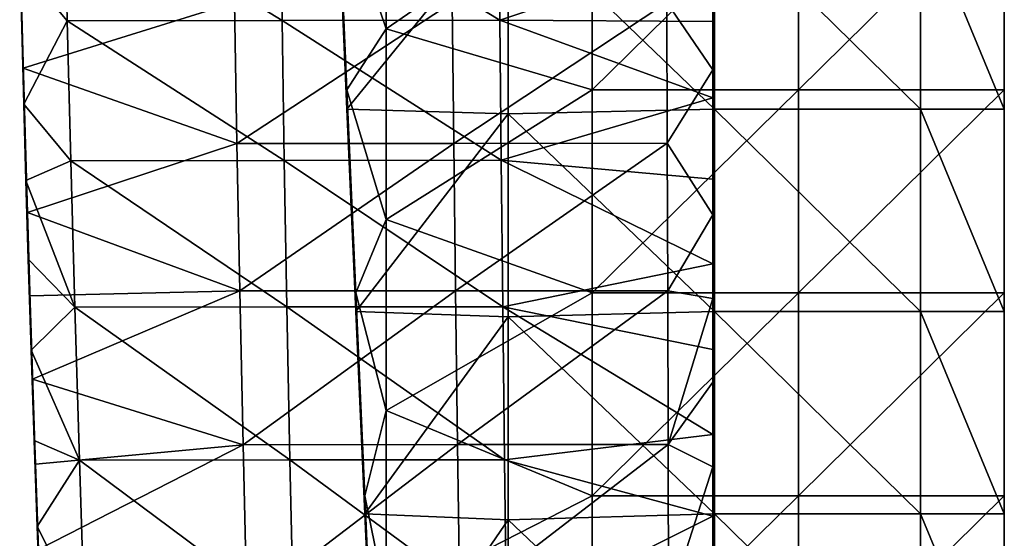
# Model space of a CAD drawing. Header units: millimetres. Extents: x -222 to 222, y 0 to 946.
# Tile 17 of 30: x 160 to 219, y 277 to 308. Entities that reach past the tile are written whole.
import ezdxf

# ---------------------------------------------------------------- set-up
doc = ezdxf.new("R2010")
doc.units = ezdxf.units.MM
doc.header["$LTSCALE"] = 102.491319
for name, color, linetype in [('1', 7, 'CONTINUOUS'), ('10', 7, 'CONTINUOUS'), ('2', 7, 'CONTINUOUS'), ('3', 7, 'CONTINUOUS'), ('4', 7, 'CONTINUOUS'), ('7', 7, 'CONTINUOUS'), ('8', 7, 'CONTINUOUS'), ('9', 7, 'CONTINUOUS')]:
    doc.layers.add(name, color=color, linetype=linetype)

msp = doc.modelspace()

# ---------------------------------------------------------------- linework, layer by layer
at = {"layer": '1', "linetype": 'Continuous'}
for points in [[(181.713, 307.425, -14.092), (181.713, 318.846, -14.092), (178.833, 315.926, -14.092), (181.713, 307.425, -14.092)], [(181.713, 307.425, -14.092), (194.046, 315.926, -14.092), (181.713, 318.846, -14.092), (181.713, 307.425, -14.092)], [(179.367, 303.775, -14.092), (181.713, 307.425, -14.092), (178.833, 315.926, -14.092), (179.367, 303.775, -14.092)], [(194.046, 303.775, -14.092), (194.046, 315.926, -14.092), (181.713, 307.425, -14.092), (194.046, 303.775, -14.092)], [(206.379, 303.775, -14.092), (206.379, 315.926, -14.092), (194.046, 303.775, -14.092), (206.379, 303.775, -14.092)], [(194.046, 303.775, -14.092), (206.379, 315.926, -14.092), (194.046, 315.926, -14.092), (194.046, 303.775, -14.092)], [(206.379, 315.926, -14.092), (206.379, 303.775, -14.092), (218.7, 315.926, -14.092), (206.379, 315.926, -14.092)], [(218.7, 315.926, -14.092), (206.379, 303.775, -14.092), (218.7, 303.775, -14.092), (218.7, 315.926, -14.092)], [(181.713, 296.004, -14.092), (181.713, 307.425, -14.092), (179.367, 303.775, -14.092), (181.713, 296.004, -14.092)], [(181.713, 296.004, -14.092), (194.046, 303.775, -14.092), (181.713, 307.425, -14.092), (181.713, 296.004, -14.092)], [(179.9, 291.624, -14.092), (181.713, 296.004, -14.092), (179.367, 303.775, -14.092), (179.9, 291.624, -14.092)], [(194.046, 291.624, -14.092), (194.046, 303.775, -14.092), (181.713, 296.004, -14.092), (194.046, 291.624, -14.092)], [(206.379, 291.624, -14.092), (206.379, 303.775, -14.092), (194.046, 291.624, -14.092), (206.379, 291.624, -14.092)], [(194.046, 291.624, -14.092), (206.379, 303.775, -14.092), (194.046, 303.775, -14.092), (194.046, 291.624, -14.092)], [(206.379, 303.775, -14.092), (206.379, 291.624, -14.092), (218.7, 303.775, -14.092), (206.379, 303.775, -14.092)], [(218.7, 303.775, -14.092), (206.379, 291.624, -14.092), (218.7, 291.624, -14.092), (218.7, 303.775, -14.092)], [(181.713, 284.583, -14.092), (181.713, 296.004, -14.092), (179.9, 291.624, -14.092), (181.713, 284.583, -14.092)], [(181.713, 284.583, -14.092), (194.046, 291.624, -14.092), (181.713, 296.004, -14.092), (181.713, 284.583, -14.092)], [(180.433, 279.473, -14.092), (181.713, 284.583, -14.092), (179.9, 291.624, -14.092), (180.433, 279.473, -14.092)], [(194.046, 279.473, -14.092), (194.046, 291.624, -14.092), (181.713, 284.583, -14.092), (194.046, 279.473, -14.092)], [(206.379, 279.473, -14.092), (206.379, 291.624, -14.092), (194.046, 279.473, -14.092), (206.379, 279.473, -14.092)], [(194.046, 279.473, -14.092), (206.379, 291.624, -14.092), (194.046, 291.624, -14.092), (194.046, 279.473, -14.092)], [(206.379, 291.624, -14.092), (206.379, 279.473, -14.092), (218.7, 291.624, -14.092), (206.379, 291.624, -14.092)], [(218.7, 291.624, -14.092), (206.379, 279.473, -14.092), (218.7, 279.473, -14.092), (218.7, 291.624, -14.092)], [(181.713, 273.162, -14.092), (181.713, 284.583, -14.092), (180.433, 279.473, -14.092), (181.713, 273.162, -14.092)], [(181.713, 273.162, -14.092), (194.046, 279.473, -14.092), (181.713, 284.583, -14.092), (181.713, 273.162, -14.092)], [(180.967, 267.322, -14.092), (181.713, 273.162, -14.092), (180.433, 279.473, -14.092), (180.967, 267.322, -14.092)], [(194.046, 267.322, -14.092), (194.046, 279.473, -14.092), (181.713, 273.162, -14.092), (194.046, 267.322, -14.092)], [(206.379, 267.322, -14.092), (206.379, 279.473, -14.092), (194.046, 267.322, -14.092), (206.379, 267.322, -14.092)], [(194.046, 267.322, -14.092), (206.379, 279.473, -14.092), (194.046, 279.473, -14.092), (194.046, 267.322, -14.092)], [(206.379, 279.473, -14.092), (206.379, 267.322, -14.092), (218.7, 279.473, -14.092), (206.379, 279.473, -14.092)], [(218.7, 279.473, -14.092), (206.379, 267.322, -14.092), (218.7, 267.322, -14.092), (218.7, 279.473, -14.092)]]:
    msp.add_3dface(points, dxfattribs=at)
at = {"layer": '10', "linetype": 'Continuous'}
for points in [[(201.25, 313.166, -406.217), (201.25, 304.97, -406.809), (201.25, 308.678, -419.249), (201.25, 313.166, -406.217)], [(201.25, 307.868, -447.855), (201.25, 312.18, -447.663), (201.25, 308.005, -445.132), (201.25, 307.868, -447.855)], [(201.25, 304.97, -406.809), (201.25, 300.262, -419.83), (201.25, 308.678, -419.249), (201.25, 304.97, -406.809)], [(201.25, 300.262, -419.83), (201.25, 308.341, -432.28), (201.25, 308.678, -419.249), (201.25, 300.262, -419.83)], [(201.25, 299.941, -432.809), (201.25, 308.005, -445.132), (201.25, 308.341, -432.28), (201.25, 299.941, -432.809)], [(201.25, 299.941, -432.809), (201.25, 308.341, -432.28), (201.25, 300.262, -419.83), (201.25, 299.941, -432.809)], [(201.25, 299.621, -445.59), (201.25, 307.868, -447.855), (201.25, 308.005, -445.132), (201.25, 299.621, -445.59)], [(201.25, 299.621, -445.59), (201.25, 308.005, -445.132), (201.25, 299.941, -432.809), (201.25, 299.621, -445.59)], [(201.25, 303.289, -448.083), (201.25, 307.868, -447.855), (201.25, 299.621, -445.59), (201.25, 303.289, -448.083)], [(201.25, 304.97, -406.809), (201.25, 296.294, -407.542), (201.25, 300.262, -419.83), (201.25, 304.97, -406.809)], [(201.25, 298.418, -448.35), (201.25, 303.289, -448.083), (201.25, 299.621, -445.59), (201.25, 298.418, -448.35)], [(201.25, 296.294, -407.542), (201.25, 291.46, -420.533), (201.25, 300.262, -419.83), (201.25, 296.294, -407.542)], [(201.25, 291.46, -420.533), (201.25, 299.941, -432.809), (201.25, 300.262, -419.83), (201.25, 291.46, -420.533)], [(201.25, 291.154, -433.448), (201.25, 299.621, -445.59), (201.25, 299.941, -432.809), (201.25, 291.154, -433.448)], [(201.25, 291.154, -433.448), (201.25, 299.941, -432.809), (201.25, 291.46, -420.533), (201.25, 291.154, -433.448)], [(201.25, 290.849, -446.145), (201.25, 298.418, -448.35), (201.25, 299.621, -445.59), (201.25, 290.849, -446.145)], [(201.25, 290.849, -446.145), (201.25, 299.621, -445.59), (201.25, 291.154, -433.448), (201.25, 290.849, -446.145)], [(201.25, 293.358, -448.653), (201.25, 298.418, -448.35), (201.25, 290.849, -446.145), (201.25, 293.358, -448.653)], [(201.25, 296.294, -407.542), (201.25, 291.28, -408.01), (201.25, 291.46, -420.533), (201.25, 296.294, -407.542)], [(201.25, 288.225, -448.985), (201.25, 293.358, -448.653), (201.25, 290.849, -446.145), (201.25, 288.225, -448.985)], [(201.25, 291.28, -408.01), (201.25, 286.275, -408.506), (201.25, 291.46, -420.533), (201.25, 291.28, -408.01)], [(201.25, 286.275, -408.506), (201.25, 282.271, -421.359), (201.25, 291.46, -420.533), (201.25, 286.275, -408.506)], [(201.25, 282.271, -421.359), (201.25, 291.154, -433.448), (201.25, 291.46, -420.533), (201.25, 282.271, -421.359)], [(201.25, 281.981, -434.196), (201.25, 290.849, -446.145), (201.25, 291.154, -433.448), (201.25, 281.981, -434.196)], [(201.25, 281.981, -434.196), (201.25, 291.154, -433.448), (201.25, 282.271, -421.359), (201.25, 281.981, -434.196)], [(201.25, 281.691, -446.8), (201.25, 288.225, -448.985), (201.25, 290.849, -446.145), (201.25, 281.691, -446.8)], [(201.25, 281.691, -446.8), (201.25, 290.849, -446.145), (201.25, 281.981, -434.196), (201.25, 281.691, -446.8)], [(201.25, 283.145, -449.336), (201.25, 288.225, -448.985), (201.25, 281.691, -446.8), (201.25, 283.145, -449.336)], [(201.25, 286.275, -408.506), (201.25, 281.197, -409.037), (201.25, 282.271, -421.359), (201.25, 286.275, -408.506)], [(201.25, 278.256, -449.693), (201.25, 283.145, -449.336), (201.25, 281.691, -446.8), (201.25, 278.256, -449.693)], [(201.25, 281.197, -409.037), (201.25, 276.085, -409.598), (201.25, 282.271, -421.359), (201.25, 281.197, -409.037)], [(201.25, 276.085, -409.598), (201.25, 272.695, -422.308), (201.25, 282.271, -421.359), (201.25, 276.085, -409.598)], [(201.25, 272.695, -422.308), (201.25, 281.981, -434.196), (201.25, 282.271, -421.359), (201.25, 272.695, -422.308)], [(201.25, 272.421, -435.054), (201.25, 281.691, -446.8), (201.25, 281.981, -434.196), (201.25, 272.421, -435.054)], [(201.25, 272.421, -435.054), (201.25, 281.981, -434.196), (201.25, 272.695, -422.308), (201.25, 272.421, -435.054)], [(201.25, 272.147, -447.552), (201.25, 278.256, -449.693), (201.25, 281.691, -446.8), (201.25, 272.147, -447.552)], [(201.25, 272.147, -447.552), (201.25, 281.691, -446.8), (201.25, 272.421, -435.054), (201.25, 272.147, -447.552)], [(201.25, 269.222, -450.4), (201.25, 278.256, -449.693), (201.25, 272.147, -447.552), (201.25, 269.222, -450.4)]]:
    msp.add_3dface(points, dxfattribs=at)
at = {"layer": '2', "linetype": 'Continuous'}
for points in [[(179.367, 303.775, -14.092), (178.833, 315.926, -14.092), (179.367, 303.353, -28.34), (179.367, 303.775, -14.092)], [(179.367, 303.353, -28.34), (178.833, 315.926, -14.092), (178.833, 315.487, -28.533), (179.367, 303.353, -28.34)], [(179.367, 303.353, -28.34), (178.833, 315.487, -28.533), (179.367, 302.93, -42.603), (179.367, 303.353, -28.34)], [(179.367, 302.93, -42.603), (178.833, 315.487, -28.533), (178.833, 315.047, -42.989), (179.367, 302.93, -42.603)], [(179.367, 302.93, -42.603), (178.833, 315.047, -42.989), (179.367, 302.609, -53.406), (179.367, 302.93, -42.603)], [(179.367, 302.609, -53.406), (178.833, 315.047, -42.989), (178.833, 314.714, -53.939), (179.367, 302.609, -53.406)], [(179.9, 291.624, -14.092), (179.367, 303.775, -14.092), (179.9, 291.219, -28.147), (179.9, 291.624, -14.092)], [(179.9, 291.219, -28.147), (179.367, 303.775, -14.092), (179.367, 303.353, -28.34), (179.9, 291.219, -28.147)], [(179.9, 291.219, -28.147), (179.367, 303.353, -28.34), (179.9, 290.812, -42.217), (179.9, 291.219, -28.147)], [(179.9, 290.812, -42.217), (179.367, 303.353, -28.34), (179.367, 302.93, -42.603), (179.9, 290.812, -42.217)], [(179.9, 290.812, -42.217), (179.367, 302.93, -42.603), (179.9, 290.505, -52.873), (179.9, 290.812, -42.217)], [(179.9, 290.505, -52.873), (179.367, 302.93, -42.603), (179.367, 302.609, -53.406), (179.9, 290.505, -52.873)], [(180.433, 279.473, -14.092), (179.9, 291.624, -14.092), (180.433, 279.084, -27.954), (180.433, 279.473, -14.092)], [(180.433, 279.084, -27.954), (179.9, 291.624, -14.092), (179.9, 291.219, -28.147), (180.433, 279.084, -27.954)], [(180.433, 279.084, -27.954), (179.9, 291.219, -28.147), (180.433, 278.695, -41.831), (180.433, 279.084, -27.954)], [(180.433, 278.695, -41.831), (179.9, 291.219, -28.147), (179.9, 290.812, -42.217), (180.433, 278.695, -41.831)], [(180.433, 278.695, -41.831), (179.9, 290.812, -42.217), (180.433, 278.4, -52.341), (180.433, 278.695, -41.831)], [(180.433, 278.4, -52.341), (179.9, 290.812, -42.217), (179.9, 290.505, -52.873), (180.433, 278.4, -52.341)], [(180.967, 267.322, -14.092), (180.433, 279.473, -14.092), (180.967, 266.95, -27.761), (180.967, 267.322, -14.092)], [(180.967, 266.95, -27.761), (180.433, 279.473, -14.092), (180.433, 279.084, -27.954), (180.967, 266.95, -27.761)], [(180.967, 266.95, -27.761), (180.433, 279.084, -27.954), (180.967, 266.578, -41.444), (180.967, 266.95, -27.761)], [(180.967, 266.578, -41.444), (180.433, 279.084, -27.954), (180.433, 278.695, -41.831), (180.967, 266.578, -41.444)], [(180.967, 266.578, -41.444), (180.433, 278.695, -41.831), (180.967, 266.296, -51.808), (180.967, 266.578, -41.444)], [(180.967, 266.296, -51.808), (180.433, 278.695, -41.831), (180.433, 278.4, -52.341), (180.967, 266.296, -51.808)]]:
    msp.add_3dface(points, dxfattribs=at)
at = {"layer": '3', "linetype": 'Continuous'}
for points in [[(179.367, 302.609, -53.406), (178.833, 314.714, -53.939), (189.021, 314.5, -53.929), (179.367, 302.609, -53.406)], [(201.354, 314.714, -53.939), (201.354, 302.609, -53.406), (189.021, 314.5, -53.929), (201.354, 314.714, -53.939)], [(201.354, 302.609, -53.406), (201.354, 314.714, -53.939), (213.687, 302.609, -53.406), (201.354, 302.609, -53.406)], [(213.687, 302.609, -53.406), (201.354, 314.714, -53.939), (213.687, 314.714, -53.939), (213.687, 302.609, -53.406)], [(213.687, 302.609, -53.406), (213.687, 314.714, -53.939), (218.7, 302.609, -53.406), (213.687, 302.609, -53.406)], [(218.7, 302.609, -53.406), (213.687, 314.714, -53.939), (218.7, 314.714, -53.939), (218.7, 302.609, -53.406)], [(179.367, 302.609, -53.406), (189.021, 314.5, -53.929), (189.021, 302.342, -53.394), (179.367, 302.609, -53.406)], [(189.021, 314.5, -53.929), (201.354, 302.609, -53.406), (189.021, 302.342, -53.394), (189.021, 314.5, -53.929)], [(179.9, 290.505, -52.873), (179.367, 302.609, -53.406), (189.021, 302.342, -53.394), (179.9, 290.505, -52.873)], [(179.9, 290.505, -52.873), (189.021, 302.342, -53.394), (189.021, 290.184, -52.859), (179.9, 290.505, -52.873)], [(201.354, 302.609, -53.406), (201.354, 290.505, -52.873), (189.021, 302.342, -53.394), (201.354, 302.609, -53.406)], [(189.021, 302.342, -53.394), (201.354, 290.505, -52.873), (189.021, 290.184, -52.859), (189.021, 302.342, -53.394)], [(201.354, 290.505, -52.873), (201.354, 302.609, -53.406), (213.687, 290.505, -52.873), (201.354, 290.505, -52.873)], [(213.687, 290.505, -52.873), (201.354, 302.609, -53.406), (213.687, 302.609, -53.406), (213.687, 290.505, -52.873)], [(213.687, 290.505, -52.873), (213.687, 302.609, -53.406), (218.7, 290.505, -52.873), (213.687, 290.505, -52.873)], [(218.7, 290.505, -52.873), (213.687, 302.609, -53.406), (218.7, 302.609, -53.406), (218.7, 290.505, -52.873)], [(180.433, 278.4, -52.341), (179.9, 290.505, -52.873), (189.021, 290.184, -52.859), (180.433, 278.4, -52.341)], [(201.354, 290.505, -52.873), (201.354, 278.4, -52.341), (189.021, 290.184, -52.859), (201.354, 290.505, -52.873)], [(201.354, 278.4, -52.341), (201.354, 290.505, -52.873), (213.687, 278.4, -52.341), (201.354, 278.4, -52.341)], [(213.687, 278.4, -52.341), (201.354, 290.505, -52.873), (213.687, 290.505, -52.873), (213.687, 278.4, -52.341)], [(213.687, 278.4, -52.341), (213.687, 290.505, -52.873), (218.7, 278.4, -52.341), (213.687, 278.4, -52.341)], [(218.7, 278.4, -52.341), (213.687, 290.505, -52.873), (218.7, 290.505, -52.873), (218.7, 278.4, -52.341)], [(180.433, 278.4, -52.341), (189.021, 290.184, -52.859), (189.021, 278.026, -52.324), (180.433, 278.4, -52.341)], [(189.021, 290.184, -52.859), (201.354, 278.4, -52.341), (189.021, 278.026, -52.324), (189.021, 290.184, -52.859)], [(180.967, 266.296, -51.808), (180.433, 278.4, -52.341), (189.021, 278.026, -52.324), (180.967, 266.296, -51.808)], [(201.354, 278.4, -52.341), (201.354, 266.296, -51.808), (189.021, 278.026, -52.324), (201.354, 278.4, -52.341)], [(201.354, 266.296, -51.808), (201.354, 278.4, -52.341), (213.687, 266.296, -51.808), (201.354, 266.296, -51.808)], [(213.687, 266.296, -51.808), (201.354, 278.4, -52.341), (213.687, 278.4, -52.341), (213.687, 266.296, -51.808)], [(213.687, 266.296, -51.808), (213.687, 278.4, -52.341), (218.7, 266.296, -51.808), (213.687, 266.296, -51.808)], [(218.7, 266.296, -51.808), (213.687, 278.4, -52.341), (218.7, 278.4, -52.341), (218.7, 266.296, -51.808)], [(180.967, 266.296, -51.808), (189.021, 278.026, -52.324), (189.021, 265.869, -51.79), (180.967, 266.296, -51.808)], [(189.021, 278.026, -52.324), (201.354, 266.296, -51.808), (189.021, 265.869, -51.79), (189.021, 278.026, -52.324)]]:
    msp.add_3dface(points, dxfattribs=at)
at = {"layer": '4', "linetype": 'Continuous'}
for points in [[(218.7, 315.926, -14.092), (218.7, 303.775, -14.092), (218.7, 315.782, -19.082), (218.7, 315.926, -14.092)], [(218.7, 303.775, -14.092), (218.7, 303.637, -19.082), (218.7, 315.782, -19.082), (218.7, 303.775, -14.092)], [(218.7, 303.637, -19.082), (218.7, 315.426, -31.415), (218.7, 315.782, -19.082), (218.7, 303.637, -19.082)], [(218.7, 315.426, -31.415), (218.7, 303.294, -31.415), (218.7, 314.768, -43.748), (218.7, 315.426, -31.415)], [(218.7, 303.294, -31.415), (218.7, 315.426, -31.415), (218.7, 303.637, -19.082), (218.7, 303.294, -31.415)], [(218.7, 314.714, -53.939), (218.7, 314.768, -43.748), (218.7, 302.575, -43.748), (218.7, 314.714, -53.939)], [(218.7, 314.768, -43.748), (218.7, 303.294, -31.415), (218.7, 302.575, -43.748), (218.7, 314.768, -43.748)], [(218.7, 302.609, -53.406), (218.7, 314.714, -53.939), (218.7, 302.575, -43.748), (218.7, 302.609, -53.406)], [(218.7, 303.775, -14.092), (218.7, 291.624, -14.092), (218.7, 303.637, -19.082), (218.7, 303.775, -14.092)], [(218.7, 291.624, -14.092), (218.7, 291.491, -19.082), (218.7, 303.637, -19.082), (218.7, 291.624, -14.092)], [(218.7, 291.491, -19.082), (218.7, 303.294, -31.415), (218.7, 303.637, -19.082), (218.7, 291.491, -19.082)], [(218.7, 303.294, -31.415), (218.7, 291.162, -31.415), (218.7, 302.575, -43.748), (218.7, 303.294, -31.415)], [(218.7, 291.162, -31.415), (218.7, 303.294, -31.415), (218.7, 291.491, -19.082), (218.7, 291.162, -31.415)], [(218.7, 290.505, -52.873), (218.7, 302.609, -53.406), (218.7, 302.575, -43.748), (218.7, 290.505, -52.873)], [(218.7, 290.505, -52.873), (218.7, 302.575, -43.748), (218.7, 290.381, -43.748), (218.7, 290.505, -52.873)], [(218.7, 302.575, -43.748), (218.7, 291.162, -31.415), (218.7, 290.381, -43.748), (218.7, 302.575, -43.748)], [(218.7, 291.624, -14.092), (218.7, 279.473, -14.092), (218.7, 291.491, -19.082), (218.7, 291.624, -14.092)], [(218.7, 279.473, -14.092), (218.7, 279.346, -19.082), (218.7, 291.491, -19.082), (218.7, 279.473, -14.092)], [(218.7, 279.346, -19.082), (218.7, 291.162, -31.415), (218.7, 291.491, -19.082), (218.7, 279.346, -19.082)], [(218.7, 291.162, -31.415), (218.7, 279.031, -31.415), (218.7, 290.381, -43.748), (218.7, 291.162, -31.415)], [(218.7, 279.031, -31.415), (218.7, 291.162, -31.415), (218.7, 279.346, -19.082), (218.7, 279.031, -31.415)], [(218.7, 278.4, -52.341), (218.7, 290.505, -52.873), (218.7, 290.381, -43.748), (218.7, 278.4, -52.341)], [(218.7, 278.4, -52.341), (218.7, 290.381, -43.748), (218.7, 278.188, -43.748), (218.7, 278.4, -52.341)], [(218.7, 290.381, -43.748), (218.7, 279.031, -31.415), (218.7, 278.188, -43.748), (218.7, 290.381, -43.748)], [(218.7, 279.473, -14.092), (218.7, 267.322, -14.092), (218.7, 279.346, -19.082), (218.7, 279.473, -14.092)], [(218.7, 267.322, -14.092), (218.7, 267.2, -19.082), (218.7, 279.346, -19.082), (218.7, 267.322, -14.092)], [(218.7, 267.2, -19.082), (218.7, 279.031, -31.415), (218.7, 279.346, -19.082), (218.7, 267.2, -19.082)], [(218.7, 279.031, -31.415), (218.7, 266.899, -31.415), (218.7, 278.188, -43.748), (218.7, 279.031, -31.415)], [(218.7, 266.899, -31.415), (218.7, 279.031, -31.415), (218.7, 267.2, -19.082), (218.7, 266.899, -31.415)], [(218.7, 266.296, -51.808), (218.7, 278.4, -52.341), (218.7, 278.188, -43.748), (218.7, 266.296, -51.808)], [(218.7, 266.296, -51.808), (218.7, 278.188, -43.748), (218.7, 265.995, -43.748), (218.7, 266.296, -51.808)], [(218.7, 278.188, -43.748), (218.7, 266.899, -31.415), (218.7, 265.995, -43.748), (218.7, 278.188, -43.748)]]:
    msp.add_3dface(points, dxfattribs=at)
at = {"layer": '7', "linetype": 'Continuous'}
for points in [[(162.455, 315.905, -447.514), (162.628, 307.908, -447.851), (159.805, 311.271, -447.699), (162.455, 315.905, -447.514)], [(175.48, 307.922, -447.851), (162.455, 315.905, -447.514), (175.368, 315.917, -447.514), (175.48, 307.922, -447.851)], [(162.628, 307.908, -447.851), (162.455, 315.905, -447.514), (175.48, 307.922, -447.851), (162.628, 307.908, -447.851)], [(188.512, 307.93, -447.852), (175.368, 315.917, -447.514), (188.437, 315.924, -447.515), (188.512, 307.93, -447.852)], [(175.48, 307.922, -447.851), (175.368, 315.917, -447.514), (188.512, 307.93, -447.852), (175.48, 307.922, -447.851)], [(188.512, 307.93, -447.852), (188.437, 315.924, -447.515), (201.25, 312.18, -447.663), (188.512, 307.93, -447.852)], [(201.25, 307.868, -447.855), (188.512, 307.93, -447.852), (201.25, 312.18, -447.663), (201.25, 307.868, -447.855)], [(159.805, 311.271, -447.699), (162.628, 307.908, -447.851), (160.025, 302.902, -448.101), (159.805, 311.271, -447.699)], [(162.628, 307.908, -447.851), (162.835, 299.525, -448.285), (160.025, 302.902, -448.101), (162.628, 307.908, -447.851)], [(175.615, 299.54, -448.285), (162.628, 307.908, -447.851), (175.48, 307.922, -447.851), (175.615, 299.54, -448.285)], [(162.835, 299.525, -448.285), (162.628, 307.908, -447.851), (175.615, 299.54, -448.285), (162.835, 299.525, -448.285)], [(188.596, 299.55, -448.286), (175.48, 307.922, -447.851), (188.512, 307.93, -447.852), (188.596, 299.55, -448.286)], [(175.615, 299.54, -448.285), (175.48, 307.922, -447.851), (188.596, 299.55, -448.286), (175.615, 299.54, -448.285)], [(188.596, 299.55, -448.286), (188.512, 307.93, -447.852), (201.25, 303.289, -448.083), (188.596, 299.55, -448.286)], [(201.25, 303.289, -448.083), (188.512, 307.93, -447.852), (201.25, 307.868, -447.855), (201.25, 303.289, -448.083)], [(160.025, 302.902, -448.101), (162.835, 299.525, -448.285), (160.155, 298.348, -448.351), (160.025, 302.902, -448.101)], [(201.25, 298.418, -448.35), (188.596, 299.55, -448.286), (201.25, 303.289, -448.083), (201.25, 298.418, -448.35)], [(162.835, 299.525, -448.285), (163.077, 290.754, -448.816), (160.155, 298.348, -448.351), (162.835, 299.525, -448.285)], [(175.773, 290.772, -448.816), (162.835, 299.525, -448.285), (175.615, 299.54, -448.285), (175.773, 290.772, -448.816)], [(163.077, 290.754, -448.816), (162.835, 299.525, -448.285), (175.773, 290.772, -448.816), (163.077, 290.754, -448.816)], [(188.69, 290.782, -448.817), (175.615, 299.54, -448.285), (188.596, 299.55, -448.286), (188.69, 290.782, -448.817)], [(175.773, 290.772, -448.816), (175.615, 299.54, -448.285), (188.69, 290.782, -448.817), (175.773, 290.772, -448.816)], [(188.69, 290.782, -448.817), (188.596, 299.55, -448.286), (201.25, 293.358, -448.653), (188.69, 290.782, -448.817)], [(201.25, 293.358, -448.653), (188.596, 299.55, -448.286), (201.25, 298.418, -448.35), (201.25, 293.358, -448.653)], [(160.155, 298.348, -448.351), (163.077, 290.754, -448.816), (160.297, 293.637, -448.633), (160.155, 298.348, -448.351)], [(160.297, 293.637, -448.633), (163.077, 290.754, -448.816), (160.47, 288.178, -448.985), (160.297, 293.637, -448.633)], [(201.25, 288.225, -448.985), (188.69, 290.782, -448.817), (201.25, 293.358, -448.653), (201.25, 288.225, -448.985)], [(163.077, 290.754, -448.816), (163.352, 281.598, -449.443), (160.47, 288.178, -448.985), (163.077, 290.754, -448.816)], [(175.954, 281.616, -449.444), (163.077, 290.754, -448.816), (175.773, 290.772, -448.816), (175.954, 281.616, -449.444)], [(163.352, 281.598, -449.443), (163.077, 290.754, -448.816), (175.954, 281.616, -449.444), (163.352, 281.598, -449.443)], [(188.793, 281.627, -449.444), (175.773, 290.772, -448.816), (188.69, 290.782, -448.817), (188.793, 281.627, -449.444)], [(175.954, 281.616, -449.444), (175.773, 290.772, -448.816), (188.793, 281.627, -449.444), (175.954, 281.616, -449.444)], [(188.793, 281.627, -449.444), (188.69, 290.782, -448.817), (201.25, 283.145, -449.336), (188.793, 281.627, -449.444)], [(201.25, 283.145, -449.336), (188.69, 290.782, -448.817), (201.25, 288.225, -448.985), (201.25, 283.145, -449.336)], [(160.47, 288.178, -448.985), (163.352, 281.598, -449.443), (160.649, 282.787, -449.357), (160.47, 288.178, -448.985)], [(201.25, 278.256, -449.693), (188.793, 281.627, -449.444), (201.25, 283.145, -449.336), (201.25, 278.256, -449.693)], [(160.649, 282.787, -449.357), (163.352, 281.598, -449.443), (160.828, 277.628, -449.736), (160.649, 282.787, -449.357)], [(188.906, 272.085, -450.169), (175.954, 281.616, -449.444), (188.793, 281.627, -449.444), (188.906, 272.085, -450.169)], [(188.906, 272.085, -450.169), (188.793, 281.627, -449.444), (201.25, 278.256, -449.693), (188.906, 272.085, -450.169)], [(163.352, 281.598, -449.443), (163.662, 272.054, -450.168), (160.828, 277.628, -449.736), (163.352, 281.598, -449.443)], [(176.159, 272.074, -450.169), (163.352, 281.598, -449.443), (175.954, 281.616, -449.444), (176.159, 272.074, -450.169)], [(163.662, 272.054, -450.168), (163.352, 281.598, -449.443), (176.159, 272.074, -450.169), (163.662, 272.054, -450.168)], [(176.159, 272.074, -450.169), (175.954, 281.616, -449.444), (188.906, 272.085, -450.169), (176.159, 272.074, -450.169)], [(201.25, 269.222, -450.4), (188.906, 272.085, -450.169), (201.25, 278.256, -449.693), (201.25, 269.222, -450.4)], [(160.828, 277.628, -449.736), (163.662, 272.054, -450.168), (161.002, 272.755, -450.112), (160.828, 277.628, -449.736)]]:
    msp.add_3dface(points, dxfattribs=at)
at = {"layer": '8', "linetype": 'Continuous'}
for points in [[(159.783, 313.234, -406.209), (159.89, 308.904, -409.225), (159.994, 305.072, -406.798), (159.783, 313.234, -406.209)], [(159.805, 311.271, -447.699), (160.025, 302.902, -448.101), (159.89, 308.238, -435.11), (159.805, 311.271, -447.699)], [(159.89, 308.904, -409.225), (160.121, 300.471, -409.865), (159.994, 305.072, -406.798), (159.89, 308.904, -409.225)], [(160.121, 300.471, -409.865), (159.89, 308.904, -409.225), (160.121, 300.161, -422.648), (160.121, 300.471, -409.865)], [(160.121, 300.161, -422.648), (159.89, 308.904, -409.225), (159.89, 308.577, -422.08), (160.121, 300.161, -422.648)], [(160.121, 300.161, -422.648), (159.89, 308.577, -422.08), (160.121, 299.838, -435.627), (160.121, 300.161, -422.648)], [(160.121, 299.838, -435.627), (159.89, 308.577, -422.08), (159.89, 308.238, -435.11), (160.121, 299.838, -435.627)], [(160.025, 302.902, -448.101), (160.121, 299.838, -435.627), (159.89, 308.238, -435.11), (160.025, 302.902, -448.101)], [(159.994, 305.072, -406.798), (160.121, 300.471, -409.865), (160.242, 296.433, -407.526), (159.994, 305.072, -406.798)], [(160.025, 302.902, -448.101), (160.155, 298.348, -448.351), (160.121, 299.838, -435.627), (160.025, 302.902, -448.101)], [(160.121, 300.471, -409.865), (160.388, 291.652, -410.636), (160.242, 296.433, -407.526), (160.121, 300.471, -409.865)], [(160.388, 291.652, -410.636), (160.121, 300.471, -409.865), (160.388, 291.359, -423.336), (160.388, 291.652, -410.636)], [(160.388, 291.359, -423.336), (160.121, 300.471, -409.865), (160.121, 300.161, -422.648), (160.388, 291.359, -423.336)], [(160.388, 291.359, -423.336), (160.121, 300.161, -422.648), (160.388, 291.052, -436.251), (160.388, 291.359, -423.336)], [(160.388, 291.052, -436.251), (160.121, 300.161, -422.648), (160.121, 299.838, -435.627), (160.388, 291.052, -436.251)], [(160.155, 298.348, -448.351), (160.297, 293.637, -448.633), (160.121, 299.838, -435.627), (160.155, 298.348, -448.351)], [(160.297, 293.637, -448.633), (160.388, 291.052, -436.251), (160.121, 299.838, -435.627), (160.297, 293.637, -448.633)], [(160.242, 296.433, -407.526), (160.388, 291.652, -410.636), (160.397, 291.436, -407.99), (160.242, 296.433, -407.526)], [(160.297, 293.637, -448.633), (160.47, 288.178, -448.985), (160.388, 291.052, -436.251), (160.297, 293.637, -448.633)], [(160.388, 291.652, -410.636), (160.69, 282.448, -411.538), (160.397, 291.436, -407.99), (160.388, 291.652, -410.636)], [(160.69, 282.448, -411.538), (160.388, 291.652, -410.636), (160.69, 282.171, -424.145), (160.69, 282.448, -411.538)], [(160.69, 282.171, -424.145), (160.388, 291.652, -410.636), (160.388, 291.359, -423.336), (160.69, 282.171, -424.145)], [(160.69, 282.171, -424.145), (160.388, 291.359, -423.336), (160.69, 281.879, -436.981), (160.69, 282.171, -424.145)], [(160.69, 281.879, -436.981), (160.388, 291.359, -423.336), (160.388, 291.052, -436.251), (160.69, 281.879, -436.981)], [(160.47, 288.178, -448.985), (160.649, 282.787, -449.357), (160.388, 291.052, -436.251), (160.47, 288.178, -448.985)], [(160.649, 282.787, -449.357), (160.69, 281.879, -436.981), (160.388, 291.052, -436.251), (160.649, 282.787, -449.357)], [(160.397, 291.436, -407.99), (160.69, 282.448, -411.538), (160.558, 286.443, -408.484), (160.397, 291.436, -407.99)], [(160.558, 286.443, -408.484), (160.69, 282.448, -411.538), (160.729, 281.369, -409.013), (160.558, 286.443, -408.484)], [(160.649, 282.787, -449.357), (160.828, 277.628, -449.736), (160.69, 281.879, -436.981), (160.649, 282.787, -449.357)], [(160.69, 282.448, -411.538), (161.028, 272.857, -412.571), (160.729, 281.369, -409.013), (160.69, 282.448, -411.538)], [(161.028, 272.857, -412.571), (160.69, 282.448, -411.538), (161.028, 272.596, -425.073), (161.028, 272.857, -412.571)], [(161.028, 272.596, -425.073), (160.69, 282.448, -411.538), (160.69, 282.171, -424.145), (161.028, 272.596, -425.073)], [(161.028, 272.596, -425.073), (160.69, 282.171, -424.145), (161.028, 272.32, -437.818), (161.028, 272.596, -425.073)], [(161.028, 272.32, -437.818), (160.69, 282.171, -424.145), (160.69, 281.879, -436.981), (161.028, 272.32, -437.818)], [(160.828, 277.628, -449.736), (161.002, 272.755, -450.112), (160.69, 281.879, -436.981), (160.828, 277.628, -449.736)], [(161.002, 272.755, -450.112), (161.028, 272.32, -437.818), (160.69, 281.879, -436.981), (161.002, 272.755, -450.112)], [(160.729, 281.369, -409.013), (161.028, 272.857, -412.571), (160.907, 276.257, -409.573), (160.729, 281.369, -409.013)]]:
    msp.add_3dface(points, dxfattribs=at)
at = {"layer": '9', "linetype": 'Continuous'}
for points in [[(159.783, 313.234, -406.209), (159.994, 305.072, -406.798), (172.628, 308.987, -406.505), (159.783, 313.234, -406.209)], [(201.25, 313.166, -406.217), (198.511, 309, -406.505), (201.25, 304.97, -406.809), (201.25, 313.166, -406.217)], [(159.994, 305.072, -406.798), (172.776, 300.552, -407.168), (172.628, 308.987, -406.505), (159.994, 305.072, -406.798)], [(172.776, 300.552, -407.168), (185.66, 308.997, -406.505), (172.628, 308.987, -406.505), (172.776, 300.552, -407.168)], [(185.756, 300.563, -407.169), (185.66, 308.997, -406.505), (172.776, 300.552, -407.168), (185.756, 300.563, -407.169)], [(185.756, 300.563, -407.169), (198.511, 309, -406.505), (185.66, 308.997, -406.505), (185.756, 300.563, -407.169)], [(198.534, 300.567, -407.169), (198.511, 309, -406.505), (185.756, 300.563, -407.169), (198.534, 300.567, -407.169)], [(198.511, 309, -406.505), (198.534, 300.567, -407.169), (201.25, 304.97, -406.809), (198.511, 309, -406.505)], [(159.994, 305.072, -406.798), (160.242, 296.433, -407.526), (172.776, 300.552, -407.168), (159.994, 305.072, -406.798)], [(201.25, 304.97, -406.809), (198.534, 300.567, -407.169), (201.25, 296.294, -407.542), (201.25, 304.97, -406.809)], [(160.242, 296.433, -407.526), (172.949, 291.731, -407.964), (172.776, 300.552, -407.168), (160.242, 296.433, -407.526)], [(172.949, 291.731, -407.964), (185.756, 300.563, -407.169), (172.776, 300.552, -407.168), (172.949, 291.731, -407.964)], [(185.865, 291.743, -407.965), (185.756, 300.563, -407.169), (172.949, 291.731, -407.964), (185.865, 291.743, -407.965)], [(185.865, 291.743, -407.965), (198.534, 300.567, -407.169), (185.756, 300.563, -407.169), (185.865, 291.743, -407.965)], [(198.559, 291.748, -407.965), (198.534, 300.567, -407.169), (185.865, 291.743, -407.965), (198.559, 291.748, -407.965)], [(198.534, 300.567, -407.169), (198.559, 291.748, -407.965), (201.25, 296.294, -407.542), (198.534, 300.567, -407.169)], [(160.242, 296.433, -407.526), (160.397, 291.436, -407.99), (172.949, 291.731, -407.964), (160.242, 296.433, -407.526)], [(201.25, 296.294, -407.542), (198.559, 291.748, -407.965), (201.25, 291.28, -408.01), (201.25, 296.294, -407.542)], [(160.397, 291.436, -407.99), (160.558, 286.443, -408.484), (172.949, 291.731, -407.964), (160.397, 291.436, -407.99)], [(160.558, 286.443, -408.484), (173.148, 282.524, -408.893), (172.949, 291.731, -407.964), (160.558, 286.443, -408.484)], [(173.148, 282.524, -408.893), (185.865, 291.743, -407.965), (172.949, 291.731, -407.964), (173.148, 282.524, -408.893)], [(185.986, 282.536, -408.893), (185.865, 291.743, -407.965), (173.148, 282.524, -408.893), (185.986, 282.536, -408.893)], [(185.986, 282.536, -408.893), (198.559, 291.748, -407.965), (185.865, 291.743, -407.965), (185.986, 282.536, -408.893)], [(198.586, 282.542, -408.894), (198.559, 291.748, -407.965), (185.986, 282.536, -408.893), (198.586, 282.542, -408.894)], [(198.559, 291.748, -407.965), (198.586, 282.542, -408.894), (201.25, 291.28, -408.01), (198.559, 291.748, -407.965)], [(201.25, 291.28, -408.01), (198.586, 282.542, -408.894), (201.25, 286.275, -408.506), (201.25, 291.28, -408.01)], [(160.558, 286.443, -408.484), (160.729, 281.369, -409.013), (173.148, 282.524, -408.893), (160.558, 286.443, -408.484)], [(201.25, 286.275, -408.506), (198.586, 282.542, -408.894), (201.25, 281.197, -409.037), (201.25, 286.275, -408.506)], [(160.729, 281.369, -409.013), (160.907, 276.257, -409.573), (173.148, 282.524, -408.893), (160.729, 281.369, -409.013)], [(160.907, 276.257, -409.573), (173.373, 272.931, -409.954), (173.148, 282.524, -408.893), (160.907, 276.257, -409.573)], [(173.373, 272.931, -409.954), (185.986, 282.536, -408.893), (173.148, 282.524, -408.893), (173.373, 272.931, -409.954)], [(186.119, 272.944, -409.955), (185.986, 282.536, -408.893), (173.373, 272.931, -409.954), (186.119, 272.944, -409.955)], [(186.119, 272.944, -409.955), (198.586, 282.542, -408.894), (185.986, 282.536, -408.893), (186.119, 272.944, -409.955)], [(198.614, 272.95, -409.955), (198.586, 282.542, -408.894), (186.119, 272.944, -409.955), (198.614, 272.95, -409.955)], [(198.586, 282.542, -408.894), (198.614, 272.95, -409.955), (201.25, 281.197, -409.037), (198.586, 282.542, -408.894)], [(201.25, 281.197, -409.037), (198.614, 272.95, -409.955), (201.25, 276.085, -409.598), (201.25, 281.197, -409.037)]]:
    msp.add_3dface(points, dxfattribs=at)

doc.saveas('drawing.dxf')
